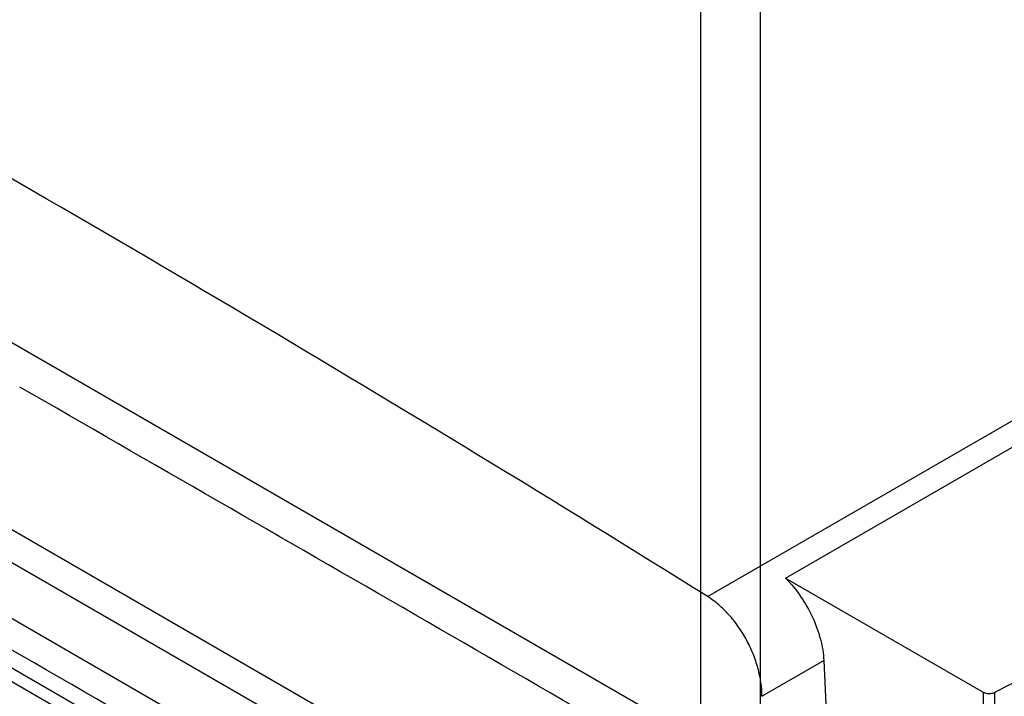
# Model space of a CAD drawing. Header units: millimetres. Extents: x 60 to 337, y 43 to 512.
# Tile 71 of 73: x 123 to 182, y 370 to 411. Entities that reach past the tile are written whole.
import ezdxf

# ---------------------------------------------------------------- set-up
doc = ezdxf.new("R2010")
doc.units = ezdxf.units.MM
doc.header["$LTSCALE"] = 36.045028
doc.layers.get('0').update_dxf_attribs({"linetype": 'CONTINUOUS'})

msp = doc.modelspace()

# ---------------------------------------------------------------- linework, layer by layer
at = {"color": 7, "linetype": 'CONTINUOUS'}
for p, q in [((163.879, 454.291), (163.879, 208.524)), ((167.415, 452.25), (167.415, 210.482)), ((264.013, 433.946), (164.307, 376.381)), ((168.931, 377.484), (251.308, 425.045)), ((78.312, 406.143), (175.201, 350.205)), ((170.618, 347.559), (73.729, 403.497)), ((111.955, 397.837), (181.864, 357.476)), ((100.642, 391.304), (170.55, 350.944)), ((110.423, 379.395), (157.233, 352.37)), ((109.715, 378.987), (156.526, 351.961)), ((168.931, 377.484), (180.666, 370.709)), ((181.354, 370.699), (192.164, 376.318)), ((167.526, 370.46), (171.199, 372.58)), ((171.199, 372.58), (171.939, 355.848)), ((180.666, 370.709), (180.666, 349.284)), ((181.354, 349.09), (181.354, 370.699))]:
    msp.add_line(p, q, dxfattribs=at)
for centre, radius in [((-7951.322, -13651.579), 16196.759), ((-7965.111, -13659.54), 16196.758)]:
    msp.add_arc(centre, radius, 59.9046648, 60.0964495, dxfattribs=at)
for points, knots in [([(164.307, 376.382), (155.262, 382.029), (137.155, 393.055), (109.785, 408.862), (91.405, 418.902), (82.212, 423.778)], [0, 0, 0, 0, 0.337393, 0.670744, 1, 1, 1, 1]), ([(168.931, 377.484), (169.259, 377.15), (169.858, 376.412), (170.556, 375.183), (171.029, 373.894), (171.18, 373.008), (171.199, 372.58)], [0, 0, 0, 0, 0.255197, 0.514648, 0.766479, 1, 1, 1, 1]), ([(167.526, 370.46), (167.526, 370.734), (167.481, 371.299), (167.301, 372.148), (167.008, 373.002), (166.616, 373.832), (166.135, 374.609), (165.583, 375.31), (164.977, 375.908), (164.533, 376.24), (164.307, 376.381)], [0, 0, 0, 0, 0.117502, 0.242201, 0.371875, 0.503843, 0.63528, 0.763404, 0.885648, 1, 1, 1, 1]), ([(180.666, 370.709), (180.732, 370.671), (180.888, 370.623), (181.127, 370.62), (181.286, 370.663), (181.354, 370.699)], [0, 0, 0, 0, 0.322056, 0.672129, 1, 1, 1, 1])]:
    msp.add_open_spline(points, degree=3, knots=knots, dxfattribs=at)

doc.saveas('drawing.dxf')
